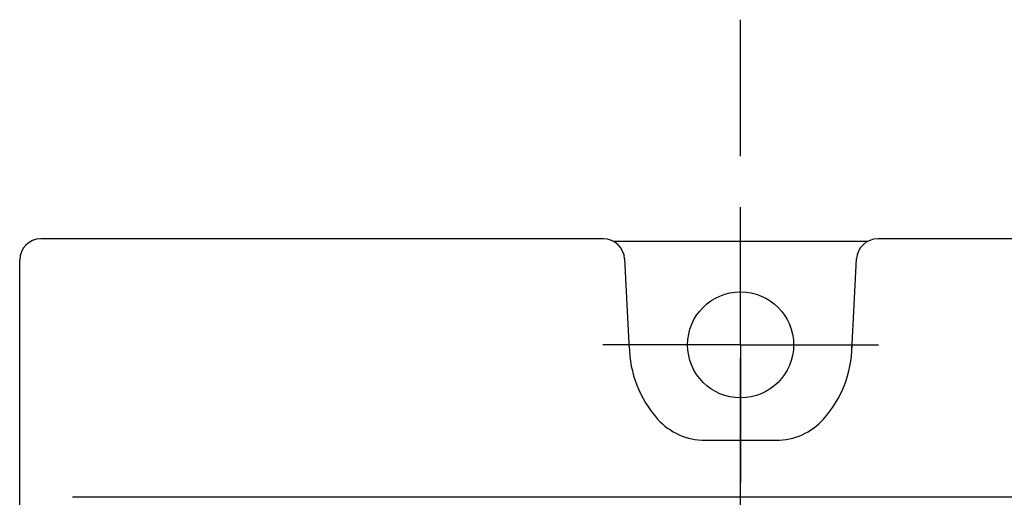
# Model space of a CAD drawing. Header units: millimetres. Extents: x 62 to 795, y -205 to 633.
# Tile 19 of 26: x 327 to 373, y 265 to 288. Entities that reach past the tile are written whole.
import ezdxf

# ---------------------------------------------------------------- set-up
doc = ezdxf.new("R2010")
doc.units = ezdxf.units.MM
doc.linetypes.add('CENTER2', pattern=[28.575, 19.05, -3.175, 3.175, -3.175])
for name, color, linetype in [('11', 2, 'CONTINUOUS'), ('12', 7, 'CONTINUOUS'), ('16', 7, 'CENTER2')]:
    doc.layers.add(name, color=color, linetype=linetype)

msp = doc.modelspace()

# ---------------------------------------------------------------- linework, layer by layer
at = {"layer": '11'}
for p, q in [((354.083, 277.572), (327.548, 277.572)), ((393.551, 277.572), (367.017, 277.572)), ((326.55, 231.872), (326.55, 276.573)), ((392.059, 265.381), (329.041, 265.381))]:
    msp.add_line(p, q, dxfattribs=at)
msp.add_ellipse((327.551, 276.571), major_axis=(-0.709, 0.709), ratio=0.997265, start_param=-0.784029, end_param=0.784029, dxfattribs=at)
at = {"layer": '12'}
for p, q in [((360.55, 272.572), (360.55, 279.073)), ((354.564, 277.459), (366.536, 277.459)), ((355.296, 272.642), (355.087, 276.624)), ((365.793, 272.297), (366.019, 276.626)), ((360.55, 272.572), (354.049, 272.572)), ((360.55, 272.572), (360.55, 266.071)), ((360.55, 272.572), (367.051, 272.572)), ((358.873, 268.072), (362.227, 268.072))]:
    msp.add_line(p, q, dxfattribs=at)
msp.add_circle((360.55, 272.572), 2.5, dxfattribs=at)
for centre, radius, start, end in [((352.3, 272.485), 3, 0.6069, 3), ((368.799, 272.485), 3, 177, 179.3931), ((360.55, 272.572), 5.25, 180.6069, 221.8103), ((360.55, 272.572), 5.25, 318.1897, 359.3931), ((358.873, 271.072), 3, 221.8103, 270), ((362.227, 271.072), 3, 270, 318.1897)]:
    msp.add_arc(centre, radius, start, end, dxfattribs=at)
for centre, major_axis in [((354.08, 276.571), (0.69, 0.727)), ((367.019, 276.571), (-0.69, 0.727))]:
    msp.add_ellipse(centre, major_axis=major_axis, ratio=0.9974, start_param=-0.757919, end_param=0.757919, dxfattribs=at)
at = {"layer": '16'}
msp.add_line((360.55, 138.596), (360.55, 287.913), dxfattribs=at)

doc.saveas('drawing.dxf')
